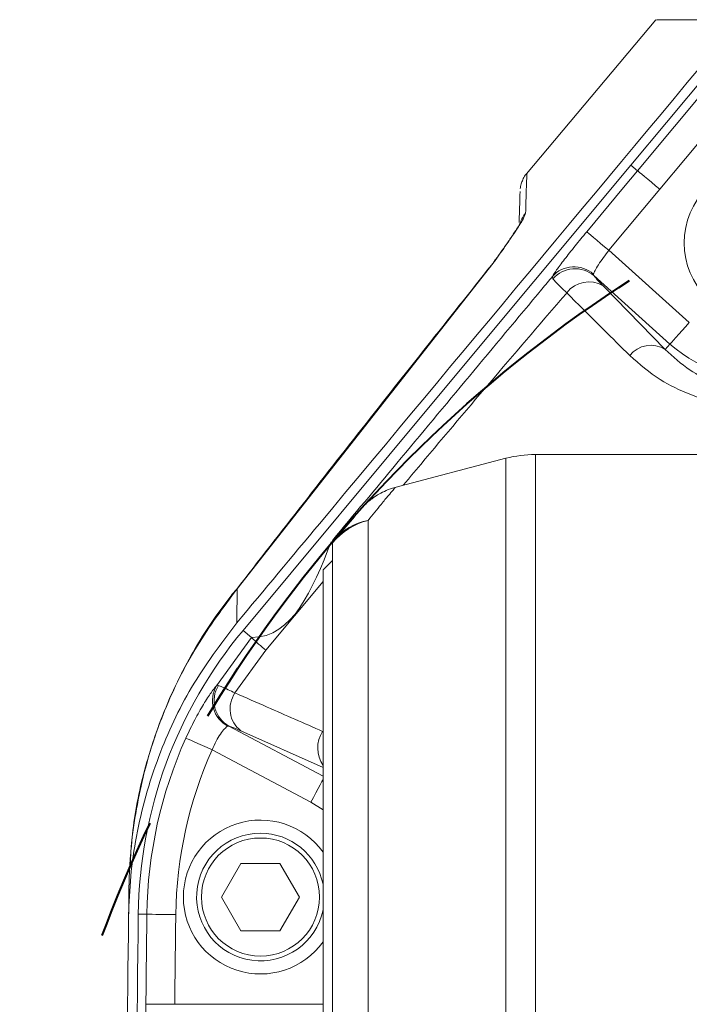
# Model space of a CAD drawing. Header units: millimetres. Extents: x 0 to 8410, y 0 to 5940.
# Tile 117 of 256: x 1991 to 2130, y 5346 to 5550. Entities that reach past the tile are written whole.
import ezdxf

# ---------------------------------------------------------------- set-up
doc = ezdxf.new("R2010")
doc.units = ezdxf.units.MM
doc.header["$LTSCALE"] = 10
doc.linetypes.add('CENTERX2', pattern=[20.32, 12.7, -2.54, 2.54, -2.54])

msp = doc.modelspace()

# ---------------------------------------------------------------- linework, layer by layer
at = {"color": 7, "linetype": 'Continuous', "lineweight": 0}
for p, q in [((2123.072898, 5550.25639), (2096.189132, 5518.217463)), ((2119.279778, 5518.854041), (2117.898142, 5520.005126)), ((2182.08558, 5459.849972), (2098.045117, 5459.849972)), ((2091.93728, 5459.059853), (2068.881115, 5452.992339)), ((2055.940083, 5441.768546), (2056.161603, 5442.030806)), ((2055.940083, 5441.510815), (2055.940083, 5441.761155)), ((2055.940083, 5086.189169), (2055.940083, 5441.510815)), ((2055.940083, 5437.849898), (2053.940079, 5435.850043)), ((2053.940079, 5091.849942), (2053.940079, 5435.850043)), ((2034.991658, 5430.714507), (2036.112925, 5431.935687)), ((2032.857171, 5367.849965), (2036.898619, 5374.849934)), ((2036.898619, 5374.849934), (2044.98153, 5374.849934)), ((2044.98153, 5374.849934), (2049.022979, 5367.849965)), ((2036.898619, 5360.849995), (2032.857171, 5367.849965)), ((2049.022979, 5367.849965), (2044.98153, 5360.849995)), ((2044.98153, 5360.849995), (2036.898619, 5360.849995))]:
    msp.add_line(p, q, dxfattribs=at)
at = {"color": 8, "linetype": 'Continuous', "lineweight": 0}
for p, q in [((2148.337273, 5544.367451), (2123.883164, 5515.018601)), ((2123.883164, 5515.018601), (2113.303384, 5502.319951)), ((2113.303384, 5502.319951), (2130.014306, 5487.273354)), ((2089.256337, 5499.619383), (2036.112925, 5431.935687)), ((2089.256337, 5499.619383), (2089.695802, 5500.315566)), ((2101.701549, 5496.354003), (2101.587525, 5496.867079)), ((2110.092586, 5497.364897), (2110.210633, 5497.04184)), ((2126.00503, 5482.82041), (2110.210633, 5497.04184)), ((2112.121201, 5494.904179), (2125.014132, 5481.720109)), ((2125.014132, 5481.720109), (2126.00503, 5482.82041)), ((2098.045117, 5459.849972), (2098.045117, 5067.850012)), ((2091.93728, 5068.640132), (2091.93728, 5459.059853)), ((2063.290364, 5446.143765), (2063.290364, 5081.55622)), ((2053.940079, 5433.426995), (2042.06126, 5419.153828)), ((2039.092919, 5421.800513), (2037.324151, 5423.273463)), ((2031.81099, 5411.747832), (2039.092919, 5421.800513)), ((2042.06126, 5419.153828), (2035.651734, 5410.274405)), ((2031.81099, 5411.747832), (2032.216167, 5411.812682)), ((2034.395388, 5403.37934), (2034.13353, 5403.384585)), ((2034.395388, 5403.37934), (2053.940079, 5392.987151)), ((2053.940079, 5394.782919), (2036.87062, 5402.413506)), ((2051.412216, 5387.545247), (2030.916086, 5398.443121)), ((2053.940079, 5385.976452), (2051.412216, 5387.545247)), ((2017.362854, 5364.267249), (2015.564671, 5364.28966)), ((2023.143774, 5345.543761), (2053.940079, 5345.543761))]:
    msp.add_line(p, q, dxfattribs=at)
at = {"color": 7, "linetype": 'Continuous', "lineweight": 0, "flags": 128}
for points in [[(2142.856947, 5549.959797), (2125.305152, 5528.895039), (2117.898142, 5520.005126)], [(2117.898142, 5520.005126), (2097.752503, 5495.823998), (2077.608263, 5471.641678), (2037.324151, 5423.273463)], [(2123.883164, 5515.018601), (2123.013473, 5515.743155), (2122.175014, 5516.441722), (2121.397904, 5517.089266), (2120.710051, 5517.662186), (2120.136178, 5518.140454), (2119.696891, 5518.506426), (2119.407958, 5518.747229), (2119.279778, 5518.854041)]]:
    msp.add_lwpolyline(points, dxfattribs=at)
at = {"color": 8, "linetype": 'Continuous', "lineweight": 0, "flags": 128}
for points in [[(2119.279778, 5518.854041), (2126.961148, 5528.07321), (2143.734133, 5548.203129)], [(2108.699879, 5506.155152), (2116.380981, 5515.37456), (2119.279778, 5518.854041)], [(2113.303384, 5502.319951), (2112.433663, 5503.044505), (2111.59519, 5503.743071), (2110.818049, 5504.390378), (2110.130197, 5504.963536), (2109.556308, 5505.441565), (2109.117007, 5505.807538), (2108.828074, 5506.04834), (2108.699879, 5506.155152)], [(2126.00503, 5482.82041), (2126.116669, 5482.944388), (2126.368305, 5483.224053), (2126.750907, 5483.648915), (2127.250707, 5484.203953), (2127.849779, 5484.86938), (2128.526604, 5485.620875), (2129.25685, 5486.431975), (2130.014306, 5487.273354)], [(2030.916086, 5398.443121), (2029.883465, 5398.907084), (2028.887933, 5399.354119), (2027.965239, 5399.768729), (2027.148551, 5400.135417), (2026.467165, 5400.441546), (2025.945595, 5400.675673), (2025.60254, 5400.82993), (2025.45034, 5400.898118)], [(2053.940079, 5392.299552), (2053.701854, 5391.851325), (2053.351185, 5391.191859), (2052.930868, 5390.401501), (2052.456012, 5389.508385), (2051.943651, 5388.544697), (2051.412216, 5387.545247)], [(2023.354179, 5364.192624), (2022.222257, 5364.206929), (2021.131, 5364.22028), (2020.119599, 5364.232916), (2019.224367, 5364.244122), (2018.477476, 5364.25342), (2017.905733, 5364.260573), (2017.529702, 5364.265103), (2017.362854, 5364.267249)], [(2023.143774, 5345.543761), (2022.011837, 5345.555205), (2020.920551, 5345.566411), (2019.90912, 5345.576663), (2019.013858, 5345.585723), (2018.266952, 5345.593113), (2017.695194, 5345.599074), (2017.319149, 5345.602889), (2017.152315, 5345.604558)]]:
    msp.add_lwpolyline(points, dxfattribs=at)
at = {"color": 7, "linetype": 'CENTERX2', "lineweight": 40}
msp.add_circle((2266.940078, 5263.850007), 276, dxfattribs=at)
at = {"color": 7, "linetype": 'Continuous', "lineweight": 0}
msp.add_circle((2144.940078, 5503.850007), 16, dxfattribs=at)
at = {"color": 8, "linetype": 'Continuous', "lineweight": 0}
msp.add_circle((2040.940078, 5367.850007), 12.27, dxfattribs=at)
for centre, radius, start, end in [((2100.58605, 5506.200447), 5.971694, 139.89824667, 162.13455489), ((2106.087358, 5492.89091), 6.004866, 48.16427511, 138.53535064), ((2106.297165, 5492.478569), 6.011545, 49.38355792, 139.85943065), ((2109.134974, 5490.03633), 5.710824, 58.47258404, 143.11072016), ((2122.061958, 5476.910204), 5.643627, 58.45965149, 141.44243051), ((2144.940078, 5503.850007), 28.29799, 228, 280.88552705), ((2066.734983, 5432.531629), 14.041213, 104.20086688, 140.24635142), ((2065.51488, 5434.053716), 12.292996, 100.42556987, 139.5402732), ((2065.468133, 5434.159606), 12.188819, 139.77640098, 141.41687629), ((2077.468333, 5461.851875), 55.468766, 226.22420094, 230.33300433), ((2036.986242, 5408.680923), 6.015743, 149.34857358, 241.69221382), ((2037.328151, 5408.635413), 6.018921, 148.13766783, 240.8395307), ((2040.417461, 5406.988415), 5.788772, 145.41356573, 232.21424694), ((2109.557406, 5363.120565), 92.201679, 155.81222646, 179.28740533), ((2059.201516, 5398.811679), 6.368353, 146.99384169, 214.2911896), ((2109.557406, 5363.120565), 86.209901, 155.81222646, 179.28740533), ((10090.940078, 5263.850007), 8074.201679, 179.2874053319, 179.4198478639), ((10090.940078, 5263.850007), 8068.209901, 179.2874053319, 179.4198478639)]:
    msp.add_arc(centre, radius, start, end, dxfattribs=at)
at = {"color": 7, "linetype": 'Continuous', "lineweight": 0}
for centre, radius, start, end in [((2098.045115, 5435.850007), 24, 90, 104.74356284), ((2109.557406, 5363.120565), 94, 140.21390735, 179.28740533), ((2040.940078, 5367.850007), 16, 35.6590877, 324.3409123), ((2040.940078, 5367.850007), 13.27, 90, 348.42227625), ((2040.940078, 5367.850007), 13.27, 11.57772375, 90), ((10090.940078, 5263.850007), 8078, 179.2908979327, 180.9639051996), ((10090.940078, 5263.850007), 8076, 179.2874053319, 181.1562202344)]:
    msp.add_arc(centre, radius, start, end, dxfattribs=at)
for points, knots in [([(2036.023057, 5424.836297), (2041.766038, 5431.73247), (2076.585928, 5473.544195), (2111.415686, 5515.347701), (2140.500835, 5550.25639)], [0, 0, 0, 0, 0.1649339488, 1, 1, 1, 1]), ([(2123.292229, 5550.25639), (2123.244713, 5550.25639), (2123.093617, 5550.25639), (2124.704774, 5550.25639), (2128.09904, 5550.25639), (2133.220899, 5550.25639), (2138.074284, 5550.25639), (2140.500835, 5550.25639)], [0, 0, 0, 0, 0.1025752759, 0.326179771, 0.5507768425, 0.775401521, 1, 1, 1, 1]), ([(2096.212855, 5518.199343), (2096.126195, 5518.104258), (2095.798807, 5517.745037), (2095.433257, 5517.043781), (2095.117819, 5516.232018), (2094.975843, 5515.618716), (2094.925585, 5515.290054), (2094.915655, 5515.204518), (2094.912893, 5515.180726)], [0, 0, 0, 0, 0.109421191, 0.4133788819, 0.6649586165, 0.8543187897, 0.9594772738, 1, 1, 1, 1]), ([(2094.669765, 5508.099694), (2094.694404, 5508.907409), (2094.762081, 5511.126042), (2094.82784, 5513.232866), (2094.870616, 5514.59386), (2094.867906, 5514.509833), (2094.866982, 5514.481206)], [0, 0, 0, 0, 0.18532362, 0.5090473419, 0.8327327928, 1, 1, 1, 1]), ([(2094.962856, 5508.098502), (2094.949283, 5508.070022), (2094.916678, 5508.001608), (2094.592532, 5507.424627), (2093.962395, 5506.416451), (2092.907783, 5504.834112), (2091.654776, 5503.021187), (2090.66679, 5501.637541), (2090.249738, 5501.053471)], [0, 0, 0, 0, 0.0992306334, 0.2383708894, 0.4124644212, 0.6154594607, 0.8376762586, 1, 1, 1, 1]), ([(2089.746153, 5500.274558), (2080.767713, 5488.967632), (2062.41323, 5465.853061), (2044.313304, 5442.571154), (2035.067296, 5430.678029)], [0, 0, 0, 0, 0.4891687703, 1, 1, 1, 1]), ([(2068.885049, 5452.989478), (2068.869014, 5452.986405), (2068.237305, 5452.865345), (2067.112241, 5452.408527), (2065.612747, 5451.689482), (2064.413211, 5450.913489), (2063.509804, 5450.205612), (2062.916746, 5449.672784), (2062.628474, 5449.381807), (2062.537929, 5449.290413)], [0, 0, 0, 0, 0.00659048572, 0.25963632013, 0.48502022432, 0.67847974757, 0.83462615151, 0.94805719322, 1, 1, 1, 1]), ([(2056.161603, 5442.030806), (2057.165755, 5443.205685), (2058.898558, 5445.233099), (2060.62908, 5447.187727), (2061.669357, 5448.350232), (2062.151025, 5448.884563), (2062.076199, 5448.801187), (2062.057576, 5448.780436)], [0, 0, 0, 0, 0.2897817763, 0.5000583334, 0.7102917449, 0.9278966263, 1, 1, 1, 1]), ([(2035.029581, 5430.683035), (2033.886422, 5429.209522), (2031.132222, 5425.659404), (2027.514045, 5419.881991), (2023.926649, 5413.291155), (2020.890571, 5406.524125), (2018.304198, 5399.294513), (2016.255607, 5391.874942), (2014.816629, 5384.255002), (2014.041822, 5378.532237), (2013.945253, 5375.362062), (2013.927808, 5374.789376)], [0, 0, 0, 0, 0.0939586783, 0.2263735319, 0.3402861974, 0.4676626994, 0.5923909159, 0.7184552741, 0.8451336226, 0.9720237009, 1, 1, 1, 1]), ([(2013.558736, 5363.822121), (2013.662609, 5366.609572), (2013.87035, 5372.184403), (2015.099133, 5380.559169), (2017.019953, 5388.887633), (2020.482359, 5399.390434), (2026.244917, 5411.856486), (2032.733529, 5420.469675), (2036.023057, 5424.836297)], [0, 0, 0, 0, 0.1262390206, 0.2524747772, 0.3826339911, 0.5127932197, 0.7530011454, 1, 1, 1, 1]), ([(2013.558736, 5363.822121), (2013.579737, 5365.495981), (2013.609618, 5367.877719), (2013.637088, 5369.964984), (2013.645253, 5370.585341)], [0, 0, 0, 0, 0.70278952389, 1, 1, 1, 1])]:
    msp.add_open_spline(points, degree=3, knots=knots, dxfattribs=at)
at = {"color": 8, "linetype": 'Continuous', "lineweight": 0}
for points, knots in [([(2096.267825, 5518.151421), (2096.268801, 5518.181726), (2096.271668, 5518.270821), (2096.229963, 5516.943299), (2096.149982, 5514.372892), (2096.062186, 5511.488972), (2096.018291, 5510.047097)], [0, 0, 0, 0, 0.1466264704, 0.4310730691, 0.7155533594, 1, 1, 1, 1]), ([(2096.018291, 5510.047097), (2095.930799, 5509.756226), (2095.753214, 5509.165832), (2094.381613, 5506.937385), (2092.213223, 5503.747146), (2090.295136, 5501.064241), (2089.265195, 5499.631704), (2089.256337, 5499.619383)], [0, 0, 0, 0, 0.2309687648, 0.4688080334, 0.7309587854, 0.9976861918, 1, 1, 1, 1]), ([(2101.587525, 5496.867079), (2101.824762, 5497.256982), (2102.299234, 5498.036786), (2104.018528, 5500.3451), (2106.21348, 5503.140879), (2107.887912, 5505.170801), (2108.699879, 5506.155152)], [0, 0, 0, 0, 0.2536988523, 0.507395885, 0.7611259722, 1, 1, 1, 1]), ([(2089.256337, 5499.619383), (2089.263683, 5499.630123), (2089.655793, 5500.203364), (2090.008981, 5500.688032), (2090.355551, 5501.163621)], [0, 0, 0, 0, 0.0187341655, 1, 1, 1, 1]), ([(2113.303384, 5502.319951), (2112.917781, 5501.809106), (2112.121801, 5500.754598), (2111.114236, 5499.27744), (2110.354243, 5498.034773), (2110.179799, 5497.588172), (2110.092586, 5497.364897)], [0, 0, 0, 0, 0.2384046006, 0.4921256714, 0.7460913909, 1, 1, 1, 1]), ([(2055.922514, 5442.007441), (2060.368515, 5447.345), (2074.870242, 5464.754764), (2090.087993, 5483.044667), (2100.861557, 5495.994468), (2101.587525, 5496.867079)], [0, 0, 0, 0, 0.291956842, 0.952289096, 1, 1, 1, 1]), ([(2110.210633, 5497.04184), (2110.479564, 5496.699512), (2110.883572, 5496.185241), (2111.811091, 5495.225171), (2112.121201, 5494.904179)], [0, 0, 0, 0, 0.6656572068, 1, 1, 1, 1]), ([(2104.567474, 5493.464369), (2104.109098, 5493.904415), (2102.738101, 5495.220583), (2102.115794, 5495.901045), (2101.701549, 5496.354003)], [0, 0, 0, 0, 0.3343379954, 1, 1, 1, 1]), ([(2104.567474, 5493.464369), (2104.014041, 5492.819214), (2093.209301, 5480.223771), (2081.822187, 5466.937403), (2071.177026, 5454.138333), (2070.600054, 5453.444619)], [0, 0, 0, 0, 0.04858000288, 0.94843266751, 1, 1, 1, 1]), ([(2117.648742, 5480.42788), (2115.834756, 5482.229994), (2111.447386, 5486.588651), (2107.110971, 5490.922423), (2104.567474, 5493.464369)], [0, 0, 0, 0, 0.4134562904, 1, 1, 1, 1]), ([(2147.553621, 5470.228571), (2147.553586, 5470.228492), (2146.747466, 5468.385836), (2141.898028, 5470.620493), (2136.646484, 5470.05917), (2130.084406, 5472.240778), (2123.412846, 5475.378549), (2119.680667, 5478.647922), (2117.648742, 5480.42788)], [0, 0, 0, 0, 0.0000058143, 0.1348065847, 0.2697970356, 0.4980592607, 0.7267263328, 1, 1, 1, 1]), ([(2125.014132, 5481.720109), (2126.652304, 5480.207648), (2129.62534, 5477.462757), (2135.120144, 5474.583612), (2140.404735, 5473.011674), (2145.704674, 5472.394135), (2149.143707, 5472.745658), (2150.887428, 5472.923894)], [0, 0, 0, 0, 0.268303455, 0.4869307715, 0.7097754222, 0.8528450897, 1, 1, 1, 1]), ([(2068.894154, 5452.942748), (2068.910417, 5452.961965), (2068.97973, 5453.043869), (2068.551742, 5452.541223), (2067.581698, 5451.394008), (2065.917782, 5449.403879), (2064.244131, 5447.327205), (2063.290364, 5446.143765)], [0, 0, 0, 0, 0.0647880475, 0.2761205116, 0.4938175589, 0.7115404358, 1, 1, 1, 1]), ([(2039.092919, 5421.800513), (2039.092944, 5421.800513), (2047.715973, 5421.800503), (2051.682218, 5431.739359), (2055.648452, 5441.678185)], [0, 0, 0, 0, 0.0000028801, 1, 1, 1, 1]), ([(2036.112925, 5431.935687), (2033.214302, 5428.049208), (2027.347575, 5420.183092), (2021.007066, 5407.31133), (2016.575489, 5394.135403), (2014.159353, 5381.98037), (2013.801395, 5374.04623), (2013.645253, 5370.585341)], [0, 0, 0, 0, 0.2210705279, 0.4474400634, 0.6439936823, 0.8447092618, 1, 1, 1, 1]), ([(2036.112925, 5431.935687), (2036.099551, 5430.907772), (2036.071029, 5428.715556), (2036.039697, 5426.181926), (2036.023057, 5424.836297)], [0, 0, 0, 0, 0.4688929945, 1, 1, 1, 1]), ([(2025.45034, 5400.898118), (2026.056089, 5402.182442), (2027.259822, 5404.734626), (2029.13879, 5408.006189), (2030.85476, 5410.62667), (2031.484025, 5411.364472), (2031.81099, 5411.747832)], [0, 0, 0, 0, 0.2494714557, 0.4957445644, 0.7379903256, 1, 1, 1, 1]), ([(2032.216167, 5411.812682), (2032.45997, 5411.72641), (2033.134102, 5411.487864), (2034.670794, 5410.747203), (2035.651734, 5410.274405)], [0, 0, 0, 0, 0.3616542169, 1, 1, 1, 1]), ([(2035.651734, 5410.274405), (2037.882431, 5409.297061), (2043.948366, 5406.639369), (2050.021285, 5403.969043), (2053.860939, 5402.280707)], [0, 0, 0, 0, 0.3677416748, 1, 1, 1, 1]), ([(2034.13353, 5403.384585), (2033.933236, 5403.233565), (2033.551986, 5402.946104), (2032.62771, 5401.798636), (2031.683805, 5400.290931), (2031.172078, 5399.059265), (2030.916086, 5398.443121)], [0, 0, 0, 0, 0.2706730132, 0.515214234, 0.7574848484, 1, 1, 1, 1]), ([(2036.87062, 5402.413506), (2036.167113, 5402.717911), (2035.065219, 5403.194696), (2034.573256, 5403.330309), (2034.395388, 5403.37934)], [0, 0, 0, 0, 0.6384527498, 1, 1, 1, 1]), ([(2017.635784, 5333.612103), (2017.567246, 5333.815497), (2017.430153, 5334.222332), (2017.267428, 5336.48152), (2017.162875, 5339.670478), (2017.132426, 5342.914372), (2017.147338, 5344.931402), (2017.152315, 5345.604558)], [0, 0, 0, 0, 0.22231239, 0.4446773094, 0.666889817, 0.888829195, 1, 1, 1, 1])]:
    msp.add_open_spline(points, degree=3, knots=knots, dxfattribs=at)

doc.saveas('drawing.dxf')
